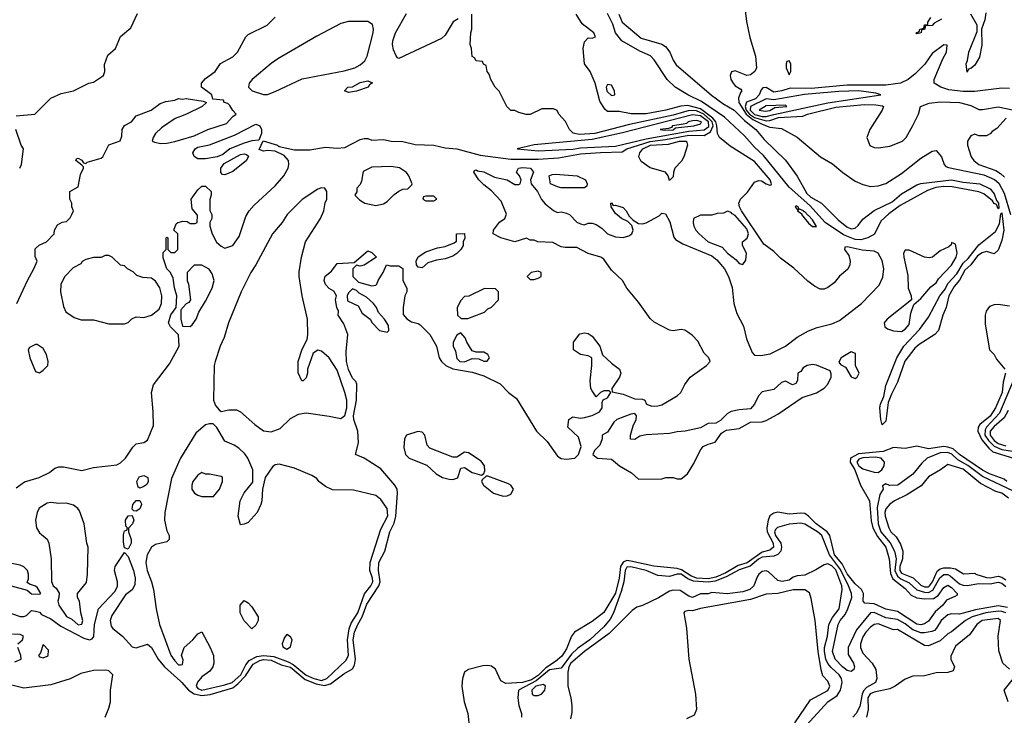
# Model space of a CAD drawing. Header units: inches. Extents: x 2380249 to 2585472, y 382747 to 546448.
# Tile 185 of 256: x 2469168 to 2474263, y 484240 to 487839. Entities that reach past the tile are written whole.
import ezdxf

# ---------------------------------------------------------------- set-up
doc = ezdxf.new("R2010")
doc.units = ezdxf.units.IN
doc.header["$MEASUREMENT"] = 0
doc.layers.add('C4468', color=7, linetype='Continuous')
doc.layers.add('C4478', color=7, linetype='Continuous')

msp = doc.modelspace()

# ---------------------------------------------------------------- linework, layer by layer
at = {"layer": 'C4468', "color": 4}
for points, elevation in [([(2469150, 487341), (2469246, 487350), (2469330, 487432), (2469383.1, 487456.9), (2469446, 487470), (2469526, 487510), (2469550, 487514.8), (2469602, 487550), (2469608.7, 487570), (2469607.3, 487607.3), (2469624.7, 487655.3), (2469664, 487690), (2469690, 487752), (2469743.1, 487796.9), (2469778, 487870)], 36), ([(2469153.2, 486370), (2469208.7, 486490), (2469242, 486550), (2469258, 486590), (2469247.3, 486612.7), (2469247.3, 486652.7), (2469268.4, 486671.6), (2469306, 486690), (2469346, 486730), (2469348, 486750), (2469363.1, 486776.9), (2469388.4, 486791.6), (2469410, 486794), (2469430, 486814), (2469438, 486830), (2469446, 486850), (2469438, 486870), (2469438, 486890), (2469428, 486910), (2469428, 486950), (2469470, 486974), (2469483.1, 487036.9), (2469498, 487070), (2469498, 487078), (2469490, 487086), (2469458, 487110), (2469462, 487118), (2469470, 487122), (2469490, 487112), (2469498, 487098), (2469510, 487094), (2469518, 487102), (2469590, 487122), (2469598, 487130), (2469628.9, 487191.1), (2469688.4, 487211.6), (2469696.4, 487236.4), (2469698, 487270), (2469710, 487292), (2469746, 487310), (2469770, 487342), (2469848.9, 487371.1), (2469894.6, 487405.4), (2469924.7, 487415.3), (2469970, 487422.8), (2469990, 487430.6), (2470000, 487428.7)], 32), ([(2470000, 487337.6), (2469973, 487327), (2469901.1, 487278.9), (2469871.3, 487250), (2469858, 487230), (2469854, 487210), (2469865.4, 487205.4), (2469898, 487198), (2469930, 487199.1), (2469971.3, 487208.7), (2470000, 487217.2)], 32), ([(2469168, 487070), (2469178, 487090), (2469188, 487170), (2469175.3, 487190), (2469148.7, 487270)], 36), ([(2469150, 485416), (2469192.7, 485447.3), (2469269.1, 485470.9), (2469323.1, 485496.9), (2469350, 485518), (2469370, 485524.7), (2469394.6, 485525.4), (2469490, 485506.8), (2469550, 485522), (2469670, 485536), (2469690, 485546.8), (2469716, 485570), (2469753.3, 485626.7), (2469770, 485644), (2469810, 485650.7), (2469830, 485664), (2469860.2, 485739.8), (2469859.3, 485810), (2469849.2, 485910), (2469861.2, 485950), (2469942.5, 486057.5), (2469994, 486150), (2469988.9, 486208.9), (2469948.9, 486248.9), (2469937.2, 486270), (2469950, 486311), (2469978, 486350), (2469981.2, 486410), (2469969.3, 486450.7), (2469962, 486502), (2469949, 486530), (2469929.4, 486550), (2469910, 486606), (2469910, 486634), (2469926, 486650), (2469926, 486710), (2469930, 486714), (2469934, 486710), (2469934, 486650), (2469950, 486634), (2469970, 486634), (2469986, 486650), (2469986, 486730), (2469966, 486750), (2469978, 486782), (2469986, 486790), (2470000, 486793.5)], 28), ([(2470000, 485570.8), (2469995.9, 485564.1), (2469954.2, 485465.8), (2469919.1, 485290), (2469917.3, 485250), (2469930, 485194), (2469942, 485170), (2469942, 485150), (2469930, 485138), (2469870, 485124), (2469850, 485109), (2469827.3, 485070), (2469820.7, 485030), (2469827.7, 484990), (2469850.6, 484930), (2469860.5, 484890), (2469873.4, 484790), (2469890.6, 484710.6), (2469950, 484551.3), (2469970, 484521), (2469990, 484501), (2470000, 484501.5)], 28), ([(2469126, 484766), (2469170, 484751), (2469190, 484751.3), (2469203.1, 484756.9), (2469230, 484782), (2469250, 484778.8), (2469270, 484773), (2469281.6, 484761.6), (2469330, 484739.3), (2469380.7, 484700.7), (2469499.6, 484639.6), (2469530, 484630.4), (2469543.9, 484636.1), (2469552.1, 484647.9), (2469554.5, 484710), (2469576.3, 484790), (2469659.6, 484880.4), (2469673.7, 484906.3), (2469674.3, 484930), (2469658, 484990), (2469661.6, 485010), (2469710, 485082), (2469730, 485061), (2469757.4, 484990), (2469764.9, 484950), (2469764.4, 484915.6), (2469750.3, 484889.7), (2469716, 484864), (2469644.2, 484755.8), (2469636.5, 484730), (2469641.7, 484701.7), (2469649.4, 484689.4), (2469699.5, 484650), (2469750, 484594), (2469770, 484588.7), (2469830, 484607.7), (2469839.9, 484599.9), (2469850.3, 484590.3), (2469885.3, 484530), (2469917.4, 484490), (2470000, 484416.4)], 24), ([(2469158, 484610), (2469182, 484630), (2469188, 484650), (2469170, 484657.2), (2469130, 484659)], 24), ([(2469142.5, 484517.5), (2469175.3, 484530), (2469174, 484550), (2469159, 484590)], 24), ([(2469610, 484230.6), (2469630, 484277.3), (2469638.4, 484310), (2469638, 484370), (2469649.7, 484449.7), (2469630, 484469.7), (2469613.8, 484473.8), (2469550, 484471.8), (2469483.6, 484456.4), (2469430, 484428.3), (2469330, 484398.5), (2469190, 484380.5), (2469069.8, 484409.8)], 24)]:
    msp.add_lwpolyline(points, dxfattribs=dict(at, elevation=elevation))
for points, elevation in [([(2469630, 486618), (2469610, 486618), (2469590, 486608), (2469550, 486608), (2469510, 486598), (2469491.6, 486588.4), (2469483.6, 486576.4), (2469445.4, 486554.6), (2469402, 486510), (2469381, 486470), (2469378.8, 486430), (2469394.4, 486354.4), (2469407.5, 486327.5), (2469450, 486298), (2469486.4, 486286.4), (2469550, 486286), (2469630, 486264.7), (2469710, 486264.7), (2469730, 486272), (2469749.1, 486290.9), (2469770, 486302), (2469810, 486298.8), (2469850, 486310.7), (2469890, 486340.7), (2469902.4, 486370), (2469904.2, 486410), (2469892.3, 486452.3), (2469870, 486486), (2469850, 486501.2), (2469804.7, 486504.7), (2469774.6, 486514.6), (2469754.6, 486534.6), (2469726, 486550), (2469710, 486566), (2469690, 486568), (2469646, 486610)], 32), ([(2469258, 486158), (2469250, 486158), (2469218, 486142), (2469211.3, 486130), (2469220.7, 486090), (2469250, 486018), (2469270, 486011), (2469290, 486026), (2469313.2, 486050), (2469316, 486070), (2469307.3, 486107.3), (2469290, 486138)], 32), ([(2469790, 485415.3), (2469780.2, 485420.2), (2469774, 485450), (2469786.8, 485473.2), (2469810, 485480.7), (2469830.3, 485470.3), (2469833, 485450), (2469826.4, 485433.6), (2469810, 485424)], 24), ([(2469770, 485295.3), (2469758, 485298), (2469750, 485306), (2469754, 485330), (2469770, 485352), (2469790, 485352), (2469797.3, 485337.3), (2469798.8, 485330), (2469790, 485308.7)], 24), ([(2469330, 485340.9), (2469310, 485338), (2469268.8, 485311.2), (2469258, 485290), (2469250.6, 485250), (2469254.8, 485210), (2469270, 485184.7), (2469310, 485152), (2469318, 485130), (2469331.3, 485050), (2469332.7, 484932.7), (2469342, 484910), (2469356.9, 484896.9), (2469371.6, 484871.6), (2469371.3, 484850), (2469364.7, 484830), (2469371, 484810), (2469410, 484750.8), (2469437, 484737), (2469470, 484708.8), (2469489.1, 484710.9), (2469495.1, 484730), (2469485.2, 484770), (2469478, 484830), (2469468, 484850), (2469468, 484870), (2469513.6, 484926.4), (2469519, 484970), (2469522, 485110), (2469515.3, 485130), (2469501.2, 485230), (2469477.5, 485297.5), (2469469.4, 485309.4), (2469446.3, 485326.3), (2469410, 485337.2), (2469370, 485336)], 28), ([(2469730, 485099), (2469710, 485106), (2469704.5, 485135.5), (2469705.6, 485174.4), (2469710, 485194), (2469722, 485198), (2469726, 485210), (2469718, 485218), (2469715.3, 485250), (2469730, 485271.3), (2469750, 485274), (2469758, 485250), (2469751.3, 485230), (2469731, 485209), (2469730.8, 485190), (2469744, 485150), (2469744.9, 485130)], 24), ([(2469110, 485029.3), (2469030, 485026), (2469024.7, 485010), (2469041, 484970), (2469056, 484950), (2469081, 484930), (2469124.7, 484910), (2469207.5, 484887.5), (2469230, 484868), (2469270, 484866), (2469278, 484870), (2469260.2, 484900.2), (2469250, 484908.7), (2469218, 484918), (2469207.3, 484927.3), (2469214, 484946), (2469214, 484970), (2469208.7, 484990), (2469190, 485008.7), (2469170, 485017.2)], 28), ([(2469290, 484606), (2469276, 484564), (2469264.7, 484550), (2469270, 484542), (2469290, 484538), (2469310, 484546), (2469315.3, 484550), (2469316.4, 484576.4)], 24)]:
    msp.add_lwpolyline(points, close=True, dxfattribs=dict(at, elevation=elevation))
at = {"layer": 'C4478', "color": 4}
for points, elevation in [([(2472915.8, 487930), (2472928.7, 487830), (2472946.1, 487746.1), (2472975.6, 487650), (2472980.3, 487590), (2472972.2, 487570), (2472950, 487553.6), (2472929.5, 487549.5), (2472870, 487574), (2472851.3, 487568.7), (2472844.7, 487550), (2472846.8, 487530), (2472858.8, 487510), (2472870, 487496), (2472898.8, 487478.8), (2472904.7, 487470), (2472897.3, 487462.7), (2472887.4, 487432.6), (2472889.1, 487410.9), (2472926.5, 487350), (2472962, 487322), (2473010, 487297.5), (2473050, 487282.8), (2473110, 487275.5), (2473190, 487230.5), (2473310.8, 487130), (2473373.3, 487093.3), (2473427.3, 487047.3), (2473490, 487002.8), (2473530, 486986), (2473570, 486976), (2473610, 486978.8), (2473650, 486990.8), (2473730, 487042.8), (2473830, 487122.8), (2473890, 487158), (2473910, 487162), (2473938, 487130), (2473951, 487090), (2473959.8, 487079.8), (2473973.2, 487073.2), (2474156.6, 487036.6), (2474212.5, 487012.5), (2474233.5, 486993.5), (2474262, 486942), (2474295.4, 486830)], 24), ([(2470000, 484416.4), (2470007.2, 484410), (2470041.8, 484370), (2470070, 484350.9), (2470110, 484342.2), (2470153.2, 484346.8), (2470270, 484381.3), (2470297.4, 484402.6), (2470336.3, 484443.7), (2470376, 484504), (2470410, 484524.4), (2470430, 484529), (2470470, 484524.8), (2470521.7, 484501.7), (2470570, 484489.5), (2470645, 484425), (2470702.8, 484402.8), (2470746, 484394), (2470777, 484403), (2470845.6, 484454.4), (2470890, 484480.3), (2470900.6, 484499.4), (2470905.8, 484530), (2470894, 484630), (2470900.9, 484670), (2470917, 484710), (2470939.9, 484750), (2470964.4, 484815.6), (2471025.8, 484910), (2471032.4, 484930), (2471023.7, 484990), (2471026.8, 485030), (2471057.6, 485090), (2471084, 485190), (2471105.9, 485234.1), (2471114.2, 485270), (2471122.4, 485390), (2471120.3, 485410), (2471108.7, 485430), (2471035.8, 485515.8), (2470950, 485571.1), (2470906, 485590), (2470921.7, 485650), (2470918, 485710), (2470897.7, 485770), (2470895.9, 485790), (2470910.8, 485870), (2470912.9, 485952.9), (2470906.8, 485966.8), (2470890, 485984), (2470870, 486029), (2470858.7, 486070), (2470858, 486122), (2470865.2, 486210), (2470844.7, 486264.7), (2470815.3, 486310), (2470818, 486330), (2470808.7, 486350), (2470802, 486390), (2470808, 486410), (2470794, 486434), (2470770, 486448), (2470750, 486468), (2470744, 486490), (2470749, 486511), (2470782, 486538), (2470810, 486578), (2470898, 486582), (2470970, 486642), (2470990, 486634), (2471014, 486610), (2470950.7, 486569.3), (2470930, 486564), (2470910, 486568), (2470892, 486550), (2470891.3, 486530), (2470892, 486510), (2470921, 486481), (2470990, 486461), (2471010, 486464.7), (2471015.3, 486470), (2471022, 486490), (2471048, 486530), (2471066, 486570), (2471084.7, 486564.7), (2471130, 486564.7), (2471150, 486552), (2471151.3, 486490), (2471171.3, 486450), (2471171, 486430), (2471161, 486410), (2471152, 486350), (2471152.7, 486312.7), (2471171.6, 486291.6), (2471196, 486276), (2471230, 486266.8), (2471239.9, 486259.9), (2471290, 486210.8), (2471323.8, 486150), (2471338, 486090), (2471350.4, 486070), (2471372.7, 486050), (2471410, 486033.2), (2471510, 486015.5), (2471570, 485996.5), (2471654.5, 485954.5), (2471697.1, 485910), (2471739, 485879), (2471842.3, 485710), (2471896.5, 485656.5), (2471950, 485581.3), (2471970, 485568), (2471994.9, 485565.1), (2472041.2, 485570), (2472059, 485590), (2472074, 485630), (2472058.6, 485678.6), (2472004, 485730), (2472009.4, 485770.6), (2472030, 485784.7), (2472070, 485778), (2472090, 485781), (2472130, 485791), (2472168, 485810), (2472182, 485830), (2472182, 485858), (2472187.3, 485872.7), (2472210, 485882), (2472226, 485910), (2472218, 485918), (2472190, 485918), (2472174, 485910), (2472150, 485888), (2472130, 485918), (2472124, 485930), (2472119.3, 485970), (2472129, 486050), (2472128, 486090), (2472110, 486099), (2472070, 486106.6), (2472033.2, 486130), (2472033.2, 486170), (2472067, 486213), (2472090, 486218.8), (2472110, 486214.8), (2472130, 486201), (2472170.4, 486150.4), (2472184, 486104), (2472230, 486061), (2472272, 486030), (2472278, 486010), (2472271, 485990), (2472231.3, 485930), (2472232.7, 485912.7), (2472290, 485902), (2472350, 485878), (2472390, 485876), (2472402, 485870), (2472412, 485850), (2472438.8, 485838.8), (2472470, 485840.4), (2472490, 485847), (2472570, 485892), (2472588, 485910), (2472608.8, 485951.2), (2472636.3, 485990), (2472721.2, 486050), (2472741.2, 486070), (2472733.2, 486090), (2472710, 486113.2), (2472676.3, 486176.3), (2472650, 486205.1), (2472630, 486219.5), (2472610, 486232), (2472590, 486235.1), (2472550, 486229.5), (2472530, 486233.2), (2472450, 486274), (2472430, 486293.2), (2472370, 486378), (2472309.6, 486450), (2472287, 486490), (2472230, 486542.7), (2472190, 486599), (2472175.3, 486610), (2472110, 486629.4), (2472050, 486659.3), (2471990, 486659.3), (2471970, 486663.7), (2471926.6, 486686.6), (2471849.4, 486689.4), (2471830, 486698), (2471810, 486698), (2471790, 486708), (2471730, 486689.3), (2471658, 486710), (2471618, 486730), (2471619, 486750), (2471650, 486791.3), (2471678, 486810), (2471687.3, 486832.7), (2471659.6, 486899.6), (2471610, 486954), (2471570, 486984), (2471544, 487010), (2471518, 487050), (2471522, 487058), (2471530, 487062), (2471536.9, 487056.9), (2471570, 487050.7), (2471624.5, 487024.5), (2471690, 487011), (2471730, 486986), (2471750, 486986), (2471758, 486990), (2471762, 487010), (2471754, 487030), (2471739, 487050), (2471749, 487070), (2471770, 487073.7), (2471811.3, 487070), (2471826, 487050), (2471811, 487010), (2471814.8, 486990), (2471847.3, 486950), (2471868.4, 486908.4), (2471886.7, 486886.7), (2471930, 486851), (2471950, 486841), (2471970, 486844.7), (2471998, 486838), (2472012, 486830), (2472050, 486792), (2472070, 486782), (2472090, 486778), (2472110, 486786), (2472130, 486786.8), (2472150, 486778.8), (2472179.9, 486759.9), (2472210, 486731), (2472250, 486714.8), (2472290, 486711), (2472320.2, 486719.8), (2472335.3, 486730), (2472342, 486750), (2472334.6, 486774.6), (2472314.6, 486794.6), (2472282, 486810), (2472250, 486835.3), (2472228.7, 486870), (2472226, 486890), (2472230, 486890.8), (2472238, 486878), (2472250, 486878.8), (2472290, 486866.8), (2472306.8, 486850), (2472322, 486822), (2472342, 486802), (2472370, 486784.7), (2472390, 486782.8), (2472410, 486787.3), (2472476.2, 486823.8), (2472490, 486838), (2472510, 486834), (2472532.4, 486792.4), (2472552.7, 486712.7), (2472561.3, 486701.3), (2472599.9, 486679.9), (2472750, 486617), (2472775.8, 486595.8), (2472815.3, 486550), (2472835.3, 486510), (2472853.8, 486453.8), (2472863.6, 486370), (2472878.7, 486318.7), (2472912.4, 486252.4), (2472928, 486188), (2472957.3, 486117.3), (2472970, 486103), (2473002, 486102), (2473050.6, 486109.4), (2473130.8, 486149.2), (2473190, 486195.8), (2473250, 486228.7), (2473294, 486246), (2473370, 486264.4), (2473410, 486283.1), (2473524.2, 486370), (2473614.3, 486465.7), (2473633.6, 486506.4), (2473638.8, 486550), (2473630, 486592.7), (2473610, 486631.5), (2473590, 486640.5), (2473526.2, 486646.2), (2473450, 486663.6), (2473438, 486662), (2473436.4, 486650), (2473458.8, 486618.8), (2473465.4, 486590), (2473463.6, 486570), (2473452.6, 486547.4), (2473410, 486511.1), (2473382, 486478), (2473350, 486453.1), (2473330, 486445.4), (2473310, 486445.3), (2473280.4, 486460.4), (2473245.1, 486485.1), (2473173.6, 486553.6), (2473104.3, 486604.3), (2473070, 486639.8), (2473017.9, 486677.9), (2472903.1, 486850), (2472891.8, 486870), (2472888.9, 486890), (2472897.2, 486910), (2472934.2, 486945.8), (2472970, 486998), (2472990, 487006.5), (2473005.8, 487005.8), (2473030, 486988.9), (2473050, 486982), (2473056.2, 486983.8), (2473058, 486990), (2473051.1, 487010), (2472970, 487104.2), (2472844.7, 487184.8), (2472789.7, 487229.7), (2472777.7, 487250), (2472775.5, 487290), (2472769.4, 487310), (2472754.7, 487330), (2472690, 487377.7), (2472625.1, 487394.9), (2472588.2, 487391.8), (2472511, 487370), (2472410, 487351.7), (2472331.8, 487351.8), (2472270, 487363.5), (2472210, 487362.9), (2472195.1, 487375.1), (2472170, 487417.2), (2472146.3, 487510), (2472118.9, 487570), (2472089.7, 487610), (2472084, 487690), (2472090, 487724.7), (2472110, 487744), (2472130, 487742.8), (2472148, 487750), (2472139, 487770), (2472077.6, 487817.6), (2472047.9, 487867.9)], 24), ([(2470000, 486793.5), (2470010, 486796), (2470034.8, 486794.8), (2470050, 486784.7), (2470075.3, 486784.7), (2470086, 486790), (2470087.3, 486827.3), (2470060.4, 486860.4), (2470055.3, 486910), (2470090, 486958), (2470110, 486978), (2470130, 486978), (2470158, 486950), (2470158, 486930), (2470151.6, 486908.4), (2470151.6, 486851.6), (2470162, 486830), (2470162, 486810), (2470152, 486790), (2470152, 486770), (2470164.7, 486730), (2470186.9, 486686.9), (2470210, 486666.8), (2470230, 486656), (2470270, 486671.3), (2470303.2, 486716.8), (2470338.9, 486821.1), (2470356, 486850), (2470380.5, 486879.5), (2470490, 486979.1), (2470534.5, 487030), (2470557.2, 487070), (2470561.2, 487090), (2470559, 487110), (2470536.5, 487136.5), (2470490, 487158), (2470450, 487162), (2470430, 487158), (2470407.3, 487167.3), (2470428, 487212), (2470502, 487190), (2470510, 487182), (2470590, 487166), (2470670, 487166), (2470750, 487178.8), (2470810, 487174.8), (2470850, 487178), (2470930, 487218), (2470950, 487224.7), (2470970, 487224.7), (2470990, 487216), (2471050, 487218.4), (2471090, 487210.4), (2471150, 487208.2), (2471213.5, 487193.5), (2471311.1, 487188.9), (2471370, 487176.2), (2471430.2, 487170.2), (2471550, 487138), (2471710, 487116.5), (2471850, 487116.5), (2471956.1, 487123.9), (2472070, 487144.1), (2472172.4, 487152.4), (2472285.7, 487154.3), (2472310, 487170.1), (2472430, 487207.8), (2472510, 487218.2), (2472630, 487241.5), (2472710, 487239.1), (2472742.3, 487257.7), (2472755.5, 487290), (2472750.4, 487310), (2472741.4, 487321.4), (2472707.1, 487350), (2472670, 487366.6), (2472631.3, 487368.7), (2472550, 487344.1), (2472322.9, 487297.1), (2472144, 487250), (2472064.1, 487244.1), (2472031.5, 487251.5), (2472013.2, 487270), (2471992.5, 487312.5), (2471958, 487350), (2471948.4, 487368.4), (2471930, 487378), (2471870, 487378), (2471810, 487348.7), (2471788.9, 487348.9), (2471750, 487358), (2471730, 487368), (2471710, 487368.7), (2471688, 487390), (2471648.9, 487468.9), (2471628, 487490), (2471606, 487530), (2471596.4, 487556.4), (2471586, 487570), (2471582, 487602), (2471568, 487608), (2471562, 487622), (2471530, 487626), (2471522, 487642), (2471508.4, 487648.4), (2471506, 487690), (2471498, 487710), (2471502, 487770), (2471508, 487790), (2471507.3, 487867.3)], 28), ([(2470000, 487217.2), (2470070, 487238), (2470142, 487270), (2470238.4, 487301.6), (2470270, 487338), (2470288, 487350), (2470270, 487368), (2470254.6, 487394.6), (2470244.7, 487404.7), (2470226, 487410), (2470222, 487422), (2470167.3, 487427.3), (2470162, 487450), (2470108.7, 487490), (2470108.7, 487510), (2470130, 487534.8), (2470179, 487570), (2470207.2, 487612.8), (2470270, 487646.8), (2470295.3, 487670), (2470338, 487750), (2470350, 487762), (2470448.9, 487811.1), (2470490, 487852)], 32), ([(2471436.9, 487843.1), (2471411.6, 487828.4), (2471370, 487758), (2471350, 487742), (2471130, 487638), (2471122, 487642), (2471114.6, 487654.6), (2471102.7, 487682.7), (2471097.2, 487710), (2471099.3, 487730), (2471112.3, 487770), (2471169.2, 487870)], 28), ([(2472268, 487868), (2472285.7, 487825.7), (2472383, 487743), (2472490, 487712.8), (2472510, 487700.7), (2472532.7, 487670), (2472548.6, 487628.6), (2472564.5, 487604.5), (2472748, 487448), (2472805.5, 487405.5), (2472864.7, 487370), (2472917.7, 487317.7), (2472976.5, 487270), (2473019.3, 487219.3), (2473131.1, 487111.1), (2473190, 487028.5), (2473240.1, 486940.1), (2473260.9, 486921), (2473316.9, 486890), (2473403.3, 486803.3), (2473447.7, 486767.7), (2473470, 486756.9), (2473490, 486760.2), (2473506.6, 486773.4), (2473530, 486806), (2473588.7, 486851.3), (2473682.8, 486897.2), (2473730, 486938.2), (2473810, 486983.9), (2473830, 486990.8), (2473990, 487010.1), (2474050, 486998.8), (2474136.3, 486990), (2474190, 486963.6), (2474210, 486938), (2474222.9, 486902.9), (2474232.6, 486890), (2474234.9, 486865.1), (2474230, 486859.3), (2474222.5, 486882.5), (2474210, 486888.2), (2474201.4, 486901.4), (2474157.1, 486937.1), (2474130, 486948.2), (2473993.2, 486973.2), (2473950, 486976.1), (2473909, 486971), (2473865.4, 486954.6), (2473723, 486877), (2473665.3, 486834.7), (2473624, 486796), (2473591.3, 486728.7), (2473557.1, 486710), (2473520, 486700), (2473490, 486701.7), (2473430, 486725.6), (2473335.8, 486790), (2473256.6, 486876.6), (2473150, 486972.9), (2473015.8, 487135.8), (2472970, 487178.8), (2472917.9, 487237.9), (2472815, 487335), (2472696.2, 487416.2), (2472625.1, 487450), (2472559.7, 487490), (2472518.5, 487530), (2472451.5, 487631.5), (2472432.4, 487652.4), (2472376.3, 487676.3), (2472284, 487730), (2472250.9, 487770), (2472236.2, 487816.2), (2472209.8, 487870)], 16), ([(2473938, 487842), (2473899.6, 487820.4), (2473890, 487809.2), (2473854, 487806), (2473850, 487788), (2473834, 487786), (2473832, 487770), (2473810, 487766), (2473806, 487770), (2473822, 487778), (2473826, 487790), (2473846, 487794), (2473850, 487812), (2473866, 487814), (2473866, 487826), (2473882, 487850)], 24), ([(2474166.2, 487873.8), (2474161.7, 487838.3), (2474144.7, 487790), (2474146.8, 487706.8), (2474134.7, 487645.3), (2474110, 487604), (2474090, 487586), (2474078, 487582), (2474070, 487568), (2474065.2, 487610), (2474072.9, 487627.1), (2474078.4, 487670), (2474122, 487778), (2474122.7, 487810), (2474090, 487866.6)], 24), ([(2474290, 487482), (2474250, 487484.5), (2474110, 487466.9), (2474050, 487466.9), (2473976, 487476), (2473934, 487490), (2473899, 487510), (2473899, 487530), (2473943.7, 487636.3), (2473964, 487670), (2473966, 487706), (2473950, 487708), (2473890, 487664), (2473850.7, 487609.3), (2473801.4, 487558.6), (2473764.7, 487530), (2473724.7, 487510), (2473650, 487499.3), (2473450, 487499.8), (2473262.4, 487482.4), (2473155.3, 487484.7), (2473112, 487470), (2473070, 487463.6), (2473030, 487487.3), (2473013.2, 487486.8), (2473003.8, 487476.2), (2472993.8, 487450), (2472976, 487430), (2472928.8, 487411.2), (2472921.2, 487390), (2472927.6, 487370), (2472943.9, 487350), (2472970, 487332.1), (2473030, 487315), (2473050, 487316.8), (2473093.4, 487333.4), (2473220.7, 487339.3), (2473244, 487350), (2473390, 487385.8), (2473539.4, 487399.4), (2473598.3, 487398.3), (2473632.2, 487392.2), (2473638, 487390), (2473631.3, 487370), (2473566, 487270), (2473551.3, 487230), (2473567.1, 487187.1), (2473590, 487178), (2473610, 487176), (2473670, 487184.7), (2473735.3, 487210), (2473754, 487230), (2473790, 487292), (2473819, 487350), (2473828.7, 487390), (2473873.8, 487406.2), (2473930, 487413.1), (2474030, 487410.3), (2474090, 487394.9), (2474130, 487374), (2474150, 487373.4), (2474230, 487387.7), (2474314, 487370)], 28), ([(2470000, 487428.7), (2470010, 487426.8), (2470030, 487430.6), (2470116.9, 487416.9), (2470134, 487410), (2470112, 487390), (2470031.3, 487350), (2470000, 487337.6)], 32), ([(2474272, 487330), (2474223.6, 487276.4), (2474199.6, 487260.4), (2474190, 487248), (2474170, 487238), (2474130, 487238), (2474110, 487246), (2474090, 487238), (2474072, 487210), (2474072, 487190), (2474091.3, 487130), (2474104.7, 487110), (2474131.3, 487090), (2474217.8, 487057.7), (2474243.4, 487043.4), (2474263.4, 487023.4)], 28), ([(2474290, 486356.8), (2474230, 486365.1), (2474210, 486363.5), (2474185.8, 486354.2), (2474169.1, 486330.9), (2474164.2, 486310), (2474163.4, 486263.4), (2474186.4, 486130), (2474210, 486106.8), (2474222.8, 486082.7), (2474264.4, 486030)], 24), ([(2474268.5, 486010), (2474256.1, 485963.9), (2474250.9, 485910), (2474216.9, 485830), (2474190, 485787.6), (2474135.6, 485744.4), (2474126.7, 485730), (2474126, 485710), (2474145.5, 485665.5), (2474181.9, 485621.9), (2474203.5, 485603.5), (2474310.8, 485570)], 24), ([(2474308.9, 485970), (2474236.8, 485803.2), (2474170.2, 485730), (2474163.3, 485716.7), (2474162.4, 485690), (2474181.1, 485661.1), (2474210, 485632.7), (2474250, 485615.6), (2474350, 485599.4)], 28), ([(2474282.7, 485817.3), (2474261.4, 485778.6), (2474210, 485733.8), (2474190.2, 485710), (2474190, 485689), (2474210, 485661.5), (2474230, 485645.6), (2474270, 485633.3)], 32), ([(2470000, 484501.5), (2470010, 484502), (2470013.2, 484526.8), (2470005.2, 484550), (2470019.3, 484590), (2470064, 484630), (2470090, 484662), (2470110, 484672), (2470153.4, 484590), (2470170.5, 484550), (2470173, 484510), (2470167.3, 484490), (2470152.3, 484467.7), (2470110, 484439), (2470088, 484412), (2470081.6, 484390), (2470090, 484379.1), (2470110, 484369.4), (2470230, 484396.9), (2470267.8, 484410), (2470311.4, 484450), (2470338.2, 484501.8), (2470356.2, 484523.8), (2470395.2, 484544.8), (2470429.8, 484550.2), (2470483.8, 484543.8), (2470556.6, 484516.6), (2470583, 484503), (2470650, 484447.1), (2470690.4, 484430), (2470730, 484420.9), (2470757.2, 484430), (2470856, 484524), (2470869.6, 484550), (2470863.5, 484630), (2470872.9, 484687.1), (2470883.9, 484716.1), (2470917.8, 484770), (2470951.8, 484868.2), (2470985.6, 484910), (2470994.7, 484930), (2470993.5, 484950), (2470980.5, 484990), (2470982, 485030), (2471037.2, 485202.8), (2471072.2, 485272.3), (2471069.3, 485310), (2471036.6, 485356.6), (2471010, 485377.2), (2470895.3, 485404.7), (2470786.3, 485406.3), (2470750, 485424), (2470715.3, 485450), (2470705.2, 485465.2), (2470680.2, 485480.2), (2470590, 485519), (2470510, 485539), (2470490, 485535.3), (2470475.3, 485524.7), (2470438, 485470), (2470424.7, 485410), (2470421, 485350), (2470416, 485330), (2470396, 485290), (2470350, 485238), (2470330, 485228), (2470310, 485226), (2470299, 485270), (2470309.1, 485349.1), (2470330, 485391.3), (2470374, 485446), (2470374, 485510), (2470349.2, 485570), (2470332.7, 485592.7), (2470302, 485622), (2470278, 485638), (2470230, 485658), (2470188.9, 485728.9), (2470168.4, 485748.4), (2470150, 485748.7), (2470130, 485742), (2470079.9, 485700.1), (2470000, 485570.8)], 28), ([(2474275.1, 485450), (2474261.1, 485461.1), (2474185.1, 485490), (2474150, 485508.9), (2474030, 485589.8), (2473997.8, 485617.8), (2473970, 485627.8), (2473950, 485629.9), (2473870, 485618.8), (2473810, 485631.8), (2473750, 485619.7), (2473690, 485626), (2473636.1, 485603.9), (2473508, 485592), (2473467.2, 485570), (2473465.6, 485550), (2473489.5, 485510), (2473519, 485430), (2473564.2, 485350), (2473573.7, 485246.3), (2473582.2, 485210), (2473605.8, 485165.8), (2473650.3, 485109.7), (2473667.6, 485050), (2473673.6, 484973.6), (2473686.2, 484946.2), (2473750, 484895.3), (2473781.1, 484861.1), (2473810, 484848), (2473850, 484842), (2473895.6, 484844.4), (2473920.5, 484859.5), (2473950, 484900.7), (2473970, 484914), (2473990, 484900.7), (2474018, 484870), (2474018, 484862), (2474006, 484854), (2473964.1, 484835.9), (2473944, 484810), (2473905.5, 484774.5), (2473870, 484727.3), (2473850, 484713.3), (2473830, 484708.7), (2473810, 484711.2), (2473710, 484776.3), (2473650, 484788.4), (2473590, 484817.4), (2473540.1, 484820.1), (2473532.7, 484830), (2473534, 484870), (2473523.6, 484890), (2473490, 484919.7), (2473450, 484972.6), (2473424.3, 485024.3), (2473383.8, 485070), (2473359.3, 485170), (2473346.8, 485190), (2473289.8, 485230), (2473250, 485269.8), (2473230, 485283.5), (2473210, 485285.8), (2473150, 485280.7), (2473090, 485291.5), (2473070, 485285.4), (2473050, 485272.8), (2473040.1, 485250), (2473033.4, 485210), (2473036.2, 485190), (2473065.8, 485130), (2473069, 485110), (2473050, 485094), (2473010, 485083.8), (2472931.6, 485028.4), (2472885.4, 485014.6), (2472822.2, 484977.8), (2472770, 484954.2), (2472730, 484945.8), (2472670, 484950.3), (2472641.1, 484961.1), (2472593.1, 484993.1), (2472570, 484999), (2472449.1, 485010.9), (2472330, 485038.2), (2472310, 485040.3), (2472290, 485031.8), (2472276.6, 485010), (2472269.4, 484950), (2472250, 484871.6), (2472190, 484771.5), (2472130, 484724.7), (2472038.9, 484670), (2472023.2, 484650), (2471996.6, 484583.4), (2471973.2, 484546.8), (2471941, 484519), (2471890, 484485.2), (2471852.3, 484447.7), (2471816.5, 484423.5), (2471770, 484409.3), (2471683.7, 484403.7), (2471658.3, 484418.3), (2471630, 484478.7), (2471610, 484493.5), (2471590, 484497.3), (2471564.3, 484495.7), (2471490, 484477.6), (2471470, 484462.4), (2471459, 484430), (2471455, 484390), (2471468.3, 484310), (2471487.4, 484250), (2471495.2, 484170)], 24), ([(2474310, 485399.8), (2474150, 485475), (2474073.1, 485533.1), (2474021.8, 485561.8), (2473990.8, 485590.8), (2473970, 485599.9), (2473930, 485598.6), (2473863, 485570), (2473835.8, 485544.2), (2473790, 485487.6), (2473710.8, 485430), (2473669.1, 485429.1), (2473650, 485438), (2473632.7, 485427.3), (2473636, 485410), (2473618.5, 485381.5), (2473605.3, 485314.7), (2473610.2, 485230), (2473623.8, 485190), (2473671.8, 485131.8), (2473694.7, 485090), (2473702.5, 485050), (2473695.3, 484990), (2473710, 484959.8), (2473726.4, 484946.4), (2473770, 484924.7), (2473810, 484889.3), (2473850, 484876.4), (2473870, 484876.1), (2473892.3, 484887.7), (2473928.5, 484951.5), (2473950, 484969.3), (2473970, 484968.4), (2473982, 484962), (2474030, 484920.7), (2474050, 484912.9), (2474070, 484912.2), (2474130, 484922.6), (2474190, 484920.2), (2474230, 484928.1), (2474250, 484923.9), (2474270, 484906)], 28), ([(2474284.2, 485364.2), (2474250, 485389.4), (2474218, 485398), (2474138.9, 485438.9), (2474050, 485512.8), (2473970, 485538), (2473932, 485510), (2473870, 485474), (2473832.4, 485427.6), (2473758.9, 485381.1), (2473694.8, 485350), (2473670, 485332), (2473650, 485309), (2473644.9, 485290), (2473646.3, 485270), (2473664.9, 485210), (2473676, 485190), (2473703.4, 485163.4), (2473725.4, 485125.4), (2473737.4, 485090), (2473736.5, 485050), (2473722.5, 485010), (2473721.4, 484990), (2473730, 484974.6), (2473791.2, 484951.2), (2473830, 484913.4), (2473850, 484904), (2473870, 484905.4), (2473875.5, 484910), (2473891.2, 484930), (2473914.4, 484985.6), (2473930, 484997.7), (2473950, 485003.2), (2473983.6, 485003.6), (2474010, 484998), (2474051.6, 484971.6), (2474110, 484976), (2474116, 484970), (2474170, 484952.9), (2474190, 484951.5), (2474230, 484959.3), (2474250, 484954.8), (2474270, 484940.5)], 32), ([(2474278.4, 484798.4), (2474230, 484806), (2474114.2, 484785.8), (2474030, 484763.5), (2473990, 484765.1), (2473970, 484760.4), (2473935.8, 484730), (2473912.2, 484690), (2473900.5, 484679.5), (2473887.1, 484672.9), (2473850, 484666.2), (2473830, 484666.6), (2473790, 484682), (2473750, 484713.2), (2473710, 484736.2), (2473650, 484744.4), (2473590, 484771.9), (2473570, 484770.9), (2473497.2, 484682.8), (2473454.9, 484590), (2473454.9, 484554.9), (2473482, 484510), (2473487.3, 484490), (2473483.5, 484476.5), (2473470, 484466), (2473450, 484472), (2473425.6, 484490), (2473386.6, 484530), (2473373.3, 484570), (2473403.1, 484710), (2473412.6, 484730), (2473438.4, 484761.6), (2473452.4, 484790), (2473474.3, 484850), (2473471.1, 484870), (2473456.5, 484910), (2473414.9, 484994.9), (2473358.1, 485070), (2473317.7, 485170), (2473295.6, 485190), (2473230, 485229.3), (2473210, 485233.6), (2473150, 485229.2), (2473088.5, 485211.5), (2473078.5, 485201.5), (2473073.4, 485190), (2473079.5, 485170), (2473106.5, 485130), (2473110.5, 485110), (2473106.7, 485090), (2473090, 485071.1), (2473070, 485062.7), (2473010, 485058.7), (2472990, 485047.9), (2472947.8, 485012.2), (2472890, 484992.5), (2472823.9, 484956.1), (2472766.1, 484933.9), (2472730, 484928.5), (2472654.7, 484934.7), (2472625.8, 484945.8), (2472590, 484969.8), (2472569.5, 484970.6), (2472530, 484958.9), (2472470, 484963.6), (2472409.4, 484990), (2472330, 485007.8), (2472310, 485005.7), (2472300.2, 484990), (2472293.8, 484930), (2472279.7, 484880.3), (2472240.8, 484770), (2472222.6, 484737.4), (2472190, 484697), (2472117.6, 484630), (2472054.5, 484585.5), (2472023.5, 484556.5), (2471970, 484484.5), (2471910, 484475.2), (2471841.1, 484418.9), (2471748.4, 484370), (2471746, 484330), (2471750.4, 484290.4), (2471764.7, 484250), (2471764.7, 484230)], 28), ([(2473222, 484170), (2473349.6, 484310), (2473397.5, 484342.6), (2473414.5, 484370), (2473423.1, 484410), (2473419.7, 484430), (2473408.2, 484450), (2473366.7, 484486.7), (2473350, 484507.6), (2473339.8, 484530), (2473331.6, 484570), (2473331.8, 484590), (2473348.2, 484650), (2473355.4, 484710), (2473373.4, 484746.6), (2473408, 484790), (2473423.5, 484890), (2473421.4, 484910), (2473390, 484992.4), (2473370, 485012.9), (2473350, 485022.9), (2473330, 485019), (2473287.5, 484992.5), (2473230, 484965.2), (2473190, 484961.2), (2473170, 484954), (2473150, 484939.3), (2473112.9, 484932.9), (2473090, 484938), (2473042.6, 484982.6), (2473030, 484987.8), (2473010, 484984.2), (2472992.7, 484970), (2472984, 484956), (2472967.3, 484910), (2472946, 484890), (2472910, 484878.4), (2472828, 484868), (2472750, 484875.3), (2472730, 484869.2), (2472691.1, 484868.9), (2472650, 484849.6), (2472630, 484856), (2472585.5, 484885.5), (2472550, 484887.7), (2472530, 484881.4), (2472472.6, 484847.4), (2472390, 484807.8), (2472361.1, 484798.9), (2472337.1, 484782.9), (2472217.2, 484662.8), (2472089.6, 484570.4), (2472020.2, 484510), (2472008.7, 484490), (2472004, 484464), (2472004.9, 484390), (2472020.2, 484330), (2472025.2, 484290), (2472025, 484255.1), (2472017.6, 484222.4)], 32), ([(2473178.8, 484201.2), (2473260.1, 484319.9), (2473350, 484368.2), (2473359.5, 484390), (2473350, 484417.2), (2473324.4, 484444.4), (2473315.5, 484475.5), (2473299.4, 484570), (2473284, 484730), (2473263.5, 484843.5), (2473254, 484874), (2473229.7, 484889.7), (2473170, 484888.6), (2473090, 484869.7), (2473030, 484866), (2472950, 484839.8), (2472690, 484792.6), (2472650, 484780.7), (2472630, 484782), (2472610, 484777.2), (2472604.9, 484770), (2472617.3, 484690), (2472630.6, 484530), (2472664.4, 484350), (2472670.5, 484270), (2472658.6, 484241.5), (2472619, 484221)], 36), ([(2474270, 484769.8), (2474250, 484777.4), (2474230, 484778.7), (2474166.8, 484770), (2474096.4, 484750), (2474061.3, 484730), (2473990, 484671.8), (2473970, 484661.6), (2473930, 484625.1), (2473870, 484599.3), (2473850, 484600.9), (2473710, 484684), (2473690, 484682), (2473610, 484712.8), (2473590, 484709.5), (2473570, 484695.6), (2473545.3, 484670), (2473530, 484646), (2473518, 484610), (2473518.7, 484590), (2473530, 484562), (2473578, 484510), (2473597.4, 484477.4), (2473602.4, 484430), (2473596.3, 484410), (2473550, 484384), (2473533.9, 484366.1), (2473526.9, 484350), (2473514.2, 484285.8), (2473495.3, 484250), (2473478.4, 484230)], 32), ([(2474290, 484479), (2474255.3, 484510), (2474234.3, 484574.3), (2474230.9, 484649.1), (2474242, 484730), (2474230, 484740.7), (2474147.3, 484730), (2474120.5, 484710), (2474083.1, 484656.9), (2474010, 484597.2), (2473986.4, 484546.4), (2473986, 484530), (2474004.7, 484490), (2473998, 484470), (2473970, 484460.9), (2473910, 484459.5), (2473850, 484444.7), (2473790, 484442.7), (2473750, 484427), (2473697.1, 484390), (2473670, 484377.3), (2473590, 484360.3), (2473568.4, 484351.6), (2473556.9, 484330), (2473557.8, 484270), (2473550.2, 484229.8)], 36), ([(2474282.4, 484310), (2474262, 484370), (2474309.4, 484430)], 36)]:
    msp.add_lwpolyline(points, dxfattribs=dict(at, elevation=elevation))
for points, elevation in [([(2470870, 487829.2), (2470830, 487819.3), (2470706, 487754), (2470504.1, 487635.9), (2470468.5, 487611.5), (2470371, 487530), (2470356, 487510), (2470351.3, 487490), (2470370.7, 487470.7), (2470430, 487450.8), (2470450, 487450.8), (2470490, 487467.3), (2470630, 487532.7), (2470846.2, 487573.8), (2470902, 487590), (2470930, 487604.9), (2470953.4, 487626.6), (2470966, 487650), (2470997.2, 487770), (2470999, 487790), (2470993.2, 487813.2), (2470968.9, 487828.9)], 32), ([(2473150, 487626), (2473138, 487622), (2473134, 487610), (2473134, 487590), (2473150, 487554), (2473158, 487570), (2473158, 487610)], 28), ([(2470870, 487462), (2470848, 487470), (2470866, 487490), (2470890, 487491.3), (2470930, 487514), (2470970, 487522), (2470992.7, 487512.7), (2470978, 487502), (2470970.5, 487489.5), (2470910, 487469)], 28), ([(2472210, 487504), (2472203, 487490), (2472206, 487470), (2472207.2, 487467.2), (2472230, 487446), (2472248, 487450), (2472246, 487470), (2472230, 487499.3)], 24), ([(2473510, 487470.6), (2473407, 487467), (2473228.4, 487451.6), (2473070, 487424.7), (2473030, 487429), (2472948.6, 487390), (2472947.5, 487370), (2472970, 487348.1), (2473010, 487337.5), (2473030, 487337), (2473070, 487348.4), (2473350, 487408.1), (2473624, 487450), (2473598.3, 487458.3)], 32), ([(2473130, 487397.2), (2473030, 487392.9), (2472994, 487370), (2473025, 487365), (2473050, 487368.7), (2473075.3, 487384.7), (2473137.2, 487390)], 36), ([(2472650, 487346.7), (2472286.3, 487253.7), (2472130, 487218.3), (2471830, 487191.6), (2471742, 487170), (2471850, 487159.5), (2472030, 487168.6), (2472070, 487175.5), (2472250, 487183.5), (2472410, 487221.5), (2472630, 487262.6), (2472710, 487268.9), (2472733.6, 487286.4), (2472731.8, 487310), (2472690, 487342)], 32), ([(2470090, 487119.6), (2470071.3, 487131.3), (2470064.2, 487150), (2470075.6, 487170), (2470090, 487179), (2470150, 487191.4), (2470278.7, 487241.3), (2470390, 487298.4), (2470410.4, 487290.3), (2470419.3, 487270), (2470419.1, 487250), (2470405.4, 487214.6), (2470370, 487212), (2470330, 487200.7), (2470256, 487170), (2470218.7, 487141.3), (2470190, 487129.3), (2470130, 487119.6)], 28), ([(2472670, 487317.6), (2472650, 487315.3), (2472626, 487310), (2472618, 487302), (2472602, 487298), (2472546, 487290), (2472539.8, 487280.2), (2472524.9, 487275.1), (2472482, 487270), (2472506.8, 487266.8), (2472550, 487269.5), (2472561.5, 487278.5), (2472655.3, 487290), (2472690, 487300.5), (2472695.8, 487310)], 36), ([(2472530, 487006), (2472524, 487030), (2472508.7, 487050), (2472430, 487073), (2472384.2, 487104.2), (2472371.6, 487130), (2472376.2, 487150), (2472393, 487170), (2472432.3, 487190), (2472525.4, 487194.6), (2472581.2, 487210), (2472617.3, 487210), (2472623.8, 487190), (2472603.7, 487130), (2472592.8, 487107.3), (2472557.3, 487070), (2472550.6, 487050), (2472550, 487026)], 24), ([(2470230, 487035.3), (2470218, 487038), (2470208.4, 487048.4), (2470208.7, 487070), (2470225.6, 487094.4), (2470310, 487141), (2470330, 487144.7), (2470342, 487142), (2470352.7, 487132.7), (2470342, 487110), (2470270, 487054), (2470250, 487044)], 28), ([(2471090, 487079), (2470990, 487075.3), (2470946, 487054), (2470936.9, 487003.1), (2470930, 486986), (2470912.7, 486967.3), (2470911.6, 486948.4), (2470902, 486930), (2470926.4, 486906.4), (2470954, 486890), (2471010, 486878), (2471050, 486886), (2471070, 486898), (2471105.6, 486934.4), (2471130, 486952), (2471150, 486962), (2471176.4, 486963.6), (2471196.4, 486983.6), (2471198, 486990), (2471182, 487030), (2471170, 487048), (2471132.9, 487072.9)], 28), ([(2472090, 486968.7), (2471970, 486969.2), (2471950, 486974), (2471915.3, 486990), (2471908, 487030), (2471922.7, 487037.3), (2471940.9, 487039.1), (2472052, 487030), (2472096, 487010), (2472104.7, 486990), (2472102, 486978)], 24), ([(2470730, 486968), (2470710, 486962), (2470630, 486908.7), (2470551.3, 486830), (2470526, 486790), (2470476, 486730), (2470390.7, 486570), (2470364, 486530), (2470314, 486430), (2470247.7, 486270), (2470225.8, 486194.2), (2470204.9, 486150), (2470178.8, 486070), (2470174.8, 486050), (2470170.9, 485870.9), (2470182, 485842), (2470199.6, 485819.6), (2470210, 485812), (2470250, 485821), (2470290, 485821), (2470311.3, 485810), (2470384.9, 485744.9), (2470430, 485711.3), (2470470, 485706), (2470515.5, 485724.5), (2470570, 485774.8), (2470610, 485797.3), (2470650, 485804), (2470770, 485787.7), (2470830, 485774.8), (2470850, 485791), (2470860.5, 485830), (2470860.5, 485870), (2470851.2, 485910), (2470810, 486025.2), (2470770, 486089.2), (2470730, 486124), (2470710, 486128.7), (2470686, 486114), (2470658, 486030), (2470658, 486010), (2470650, 485986), (2470634, 485970), (2470628, 485970), (2470608.4, 486011.6), (2470608.7, 486070), (2470630, 486134), (2470656, 486184), (2470659.3, 486210), (2470657.2, 486290), (2470629, 486410), (2470614, 486510), (2470614.6, 486534.6), (2470626, 486610), (2470646, 486690), (2470724, 486810), (2470742, 486850), (2470748.9, 486891.1), (2470758, 486910), (2470758, 486950), (2470747.3, 486967.3)], 28), ([(2471310, 486926), (2471270, 486926), (2471258, 486922), (2471254, 486910), (2471270, 486902), (2471310, 486902), (2471326, 486910)], 28), ([(2472830, 486848), (2472810, 486838), (2472776.4, 486836.4), (2472750, 486828), (2472690, 486828), (2472654, 486810), (2472652, 486788), (2472656, 486770), (2472666, 486750), (2472684, 486730), (2472730.8, 486690), (2472802, 486662), (2472831, 486630), (2472875.5, 486595.5), (2472890, 486578), (2472910, 486572), (2472924.7, 486595.3), (2472929, 486630), (2472908.7, 486670), (2472908.7, 486690), (2472931.7, 486708.3), (2472938.7, 486730), (2472930, 486756.3), (2472870, 486825.2), (2472854.2, 486834.2), (2472850, 486842)], 28), ([(2473185.1, 486874.9), (2473180.7, 486870), (2473190, 486856), (2473199.6, 486859.6), (2473193, 486850), (2473214.6, 486834.6), (2473214, 486830), (2473250, 486785.5), (2473270, 486769.3), (2473290, 486768.5), (2473270, 486803.5), (2473250, 486826.3), (2473246.6, 486826.6), (2473230, 486844.7), (2473224.4, 486844.4), (2473223.6, 486850), (2473200.1, 486860.1), (2473195.1, 486870)], 24), ([(2474210, 486626.6), (2474170, 486638.7), (2474147.6, 486632.4), (2474123.6, 486616.4), (2474090.1, 486569.9), (2474057.5, 486542.5), (2474030, 486491.5), (2474002.4, 486457.6), (2473974.7, 486410), (2473962, 486350), (2473945, 486310), (2473921.7, 486230), (2473903.8, 486210), (2473821.7, 486158.3), (2473800.3, 486139.7), (2473748.2, 486071.8), (2473710, 485962.9), (2473678.7, 485901.3), (2473662.3, 485857.7), (2473650, 485761.2), (2473630, 485742.7), (2473623.1, 485770), (2473619.2, 485830), (2473622, 485850), (2473639.1, 485890), (2473650, 485946.8), (2473705.7, 486090), (2473742.2, 486150), (2473823.9, 486236.1), (2473870, 486299.3), (2473929, 486410), (2473956, 486444), (2473970, 486473.2), (2474016.4, 486523.6), (2474050, 486578.2), (2474076.1, 486603.9), (2474130, 486674), (2474217, 486743), (2474237.2, 486782.8), (2474245.1, 486834.9), (2474250, 486838.8), (2474260.2, 486750), (2474250, 486697), (2474230, 486645.6)], 16), ([(2471250, 486555.3), (2471230, 486558), (2471222, 486570), (2471219, 486590), (2471230, 486611.3), (2471270, 486638), (2471330, 486658), (2471370, 486664.7), (2471416.4, 486683.6), (2471427.3, 486692.7), (2471428.7, 486731.3), (2471470, 486732), (2471470.9, 486709.1), (2471462, 486690), (2471462, 486670), (2471451.3, 486650), (2471430, 486628.7), (2471410, 486615.3), (2471370, 486602), (2471325.4, 486594.6), (2471279.8, 486580.2)], 24), ([(2473990, 486686), (2473986.8, 486673.2), (2473976.3, 486663.7), (2473930, 486643.7), (2473890.5, 486609.5), (2473873.2, 486606.8), (2473850, 486609.4), (2473770, 486647), (2473750, 486646), (2473741.3, 486630), (2473742.6, 486610), (2473764.1, 486515.9), (2473764.9, 486450), (2473781, 486410), (2473782, 486390), (2473656, 486290), (2473641, 486270), (2473644.7, 486250), (2473658.8, 486238.8), (2473688.8, 486228.8), (2473730, 486226.4), (2473750, 486237.8), (2473770, 486262), (2473779.1, 486320.9), (2473795.1, 486364.9), (2473830, 486396), (2473882.8, 486457.2), (2473910, 486478), (2473922.8, 486497.2), (2473990, 486569), (2474012.8, 486610), (2474018.4, 486630), (2474010, 486678)], 24), ([(2470110, 486568), (2470070, 486568), (2470034, 486530), (2470034, 486490), (2470042, 486470), (2470051.3, 486390), (2470043.6, 486376.4), (2470030, 486368), (2470002, 486338), (2470001, 486290), (2470010, 486254), (2470050, 486252), (2470060.4, 486259.6), (2470082, 486290), (2470094.6, 486325.4), (2470130, 486382), (2470164, 486450), (2470174, 486490), (2470163.1, 486523.1), (2470148.4, 486548.4)], 28), ([(2471850, 486538), (2471814, 486530), (2471794, 486510), (2471810, 486494), (2471830, 486494), (2471850, 486502), (2471866, 486510), (2471866, 486530)], 28), ([(2470890, 486446), (2470870, 486426), (2470862, 486410), (2470864.7, 486384.7), (2470918.8, 486358.8), (2470939.6, 486319.6), (2470982, 486290), (2470992, 486270), (2471030, 486231.3), (2471070, 486222), (2471078, 486230), (2471076.5, 486256.5), (2471055.3, 486290), (2471024.7, 486324.7), (2471014, 486350), (2470999, 486370), (2470963.1, 486403.1), (2470924.7, 486424.7), (2470910, 486438)], 24), ([(2471572.7, 486447.3), (2471491.6, 486408.4), (2471470, 486406), (2471450, 486386), (2471432, 486350), (2471434, 486310), (2471452.7, 486292.7), (2471487.3, 486292.7), (2471510, 486302), (2471573.6, 486326.4), (2471590, 486342), (2471610, 486352), (2471646, 486390), (2471646, 486430), (2471630, 486446)], 28), ([(2471450, 486218), (2471430, 486206), (2471411.3, 486170), (2471411.3, 486150), (2471423.5, 486123.5), (2471430, 486086), (2471446, 486070), (2471470, 486068.5), (2471510, 486086), (2471543.6, 486083.6), (2471570, 486072), (2471587.3, 486072.7), (2471598, 486090), (2471590, 486106), (2471570, 486118), (2471530, 486118), (2471510, 486126), (2471482, 486170), (2471473.6, 486193.6)], 28), ([(2473470, 486121.2), (2473418.8, 486090), (2473407.1, 486067.1), (2473414.8, 486054.8), (2473440.5, 486040.5), (2473470, 485990.5), (2473490, 485982), (2473500.7, 485990), (2473510.8, 486010), (2473492.8, 486050), (2473492.1, 486112.1)], 24), ([(2473270, 486054.5), (2473242, 486050), (2473222.5, 486037.5), (2473210, 486018), (2473194, 486010), (2473192, 485972), (2473183.6, 485956.4), (2473166, 485950), (2473130, 485968.7), (2473110, 485962), (2473070, 485925.2), (2473010, 485912.7), (2472990, 485893.2), (2472970, 485849), (2472950, 485825.2), (2472890, 485820.7), (2472850, 485811.5), (2472830, 485800.9), (2472794.2, 485765.8), (2472770, 485751.8), (2472730, 485749.4), (2472690, 485727.3), (2472610.4, 485709.6), (2472570, 485707), (2472530, 485698), (2472408.7, 485691.3), (2472376.7, 485683.3), (2472350, 485666.6), (2472329.2, 485669.2), (2472328.9, 485688.9), (2472342, 485738), (2472357.2, 485770), (2472359, 485790), (2472350, 485802), (2472330, 485797.2), (2472258, 485770), (2472243, 485757), (2472210, 485704), (2472182, 485690), (2472181, 485670), (2472170, 485638), (2472142.8, 485610), (2472134, 485590), (2472158, 485570), (2472230, 485565.3), (2472271.6, 485530), (2472334.2, 485494.2), (2472370, 485462), (2472490, 485464), (2472510.6, 485470.6), (2472550, 485470.7), (2472570, 485464), (2472590, 485464), (2472624, 485490), (2472656.5, 485543.5), (2472688.7, 485610), (2472705.2, 485630), (2472730, 485642.8), (2472766.6, 485653.4), (2472800.1, 485699.9), (2472810, 485707.3), (2472825.4, 485714.6), (2472890, 485723), (2472950, 485757.3), (2473010, 485758), (2473030, 485765.7), (2473090, 485798), (2473216.4, 485883.6), (2473290, 485908.7), (2473330, 485932.2), (2473350, 485953), (2473366, 485990), (2473367, 486007), (2473362, 486022), (2473290, 486052)], 24), ([(2471228.9, 485708.9), (2471170, 485688.7), (2471158.8, 485670), (2471155.3, 485624.7), (2471164, 485590), (2471184, 485570), (2471274.2, 485534.2), (2471322.4, 485490), (2471356.3, 485470), (2471390, 485460.8), (2471410, 485460.3), (2471430, 485466.7), (2471434.5, 485470), (2471450, 485518), (2471470, 485522.8), (2471510, 485496.3), (2471558, 485482), (2471568.9, 485491.1), (2471575.3, 485504.7), (2471573.2, 485530), (2471554.9, 485554.9), (2471490, 485598), (2471470, 485601.2), (2471430, 485576), (2471410, 485575.1), (2471290, 485621.2), (2471277, 485637), (2471264, 485690), (2471250, 485704)], 24), ([(2473595.1, 485575.1), (2473530, 485572.3), (2473510, 485565.6), (2473500.3, 485550), (2473510, 485530.5), (2473530, 485514.4), (2473590, 485497.3), (2473610, 485496), (2473629.4, 485510.6), (2473641.2, 485530), (2473642.7, 485550), (2473626, 485570)], 28), ([(2470110, 485495.3), (2470090, 485482), (2470064.7, 485450), (2470058, 485430), (2470058, 485410), (2470072, 485390), (2470090, 485378), (2470110, 485372), (2470170, 485372), (2470202, 485410), (2470218, 485450), (2470218, 485470), (2470210, 485475.3), (2470150, 485488), (2470130, 485488)], 32), ([(2471590, 485478), (2471582, 485478), (2471561, 485459), (2471558, 485450), (2471567.3, 485430), (2471618.8, 485390), (2471670, 485374.4), (2471690, 485374.9), (2471710, 485384), (2471722.7, 485410), (2471709.2, 485430), (2471697.4, 485437.4)], 24), ([(2470370, 484688), (2470330, 484728), (2470308.7, 484770), (2470308, 484810), (2470330, 484834), (2470350, 484822), (2470370, 484802), (2470402, 484750), (2470402, 484730), (2470390, 484706)], 28), ([(2470550, 484658), (2470538, 484642), (2470526, 484610), (2470530, 484594), (2470550, 484582), (2470570, 484594), (2470578, 484630), (2470570, 484646)], 32), ([(2471878.9, 484398.9), (2471838, 484390), (2471817.1, 484370), (2471818.8, 484350), (2471830, 484343), (2471850, 484343), (2471869.5, 484350.5), (2471885.2, 484370), (2471889, 484390)], 32)]:
    msp.add_lwpolyline(points, close=True, dxfattribs=dict(at, elevation=elevation))

doc.saveas('drawing.dxf')
